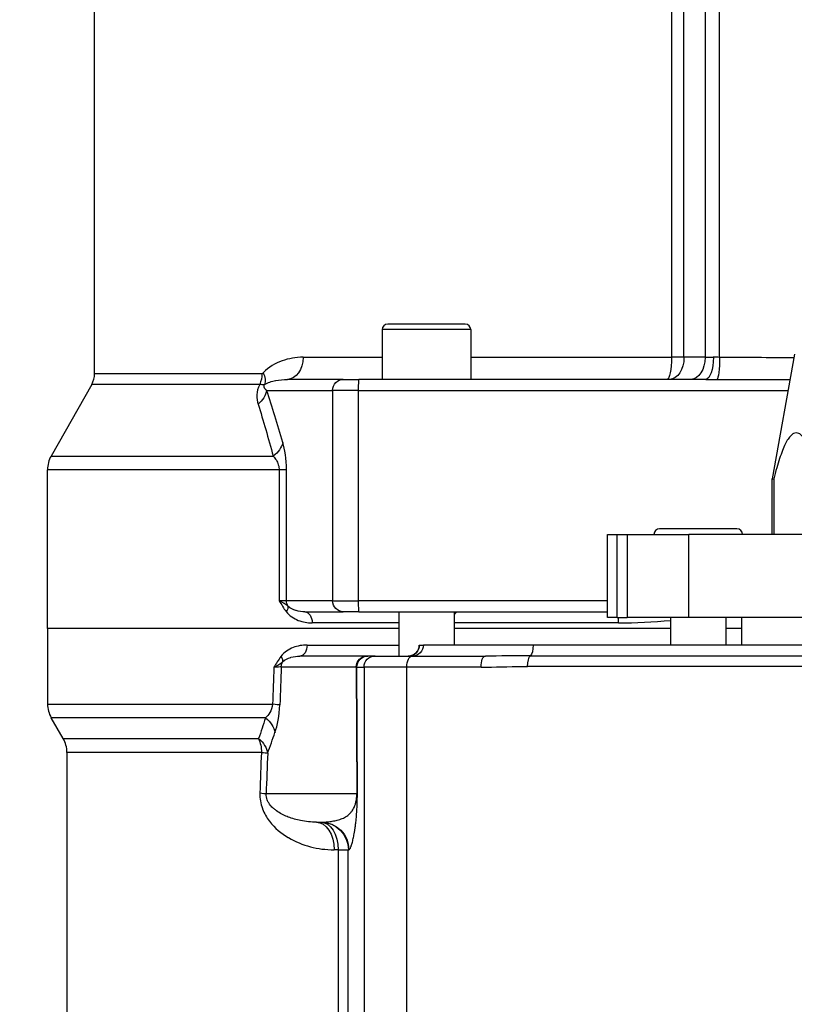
# Model space of a CAD drawing. Header units: millimetres. Extents: x 0 to 8400, y 0 to 5940.
# Tile 17 of 51: x 3158 to 3298, y 2333 to 2511. Entities that reach past the tile are written whole.
import ezdxf

# ---------------------------------------------------------------- set-up
doc = ezdxf.new("R2010")
doc.units = ezdxf.units.MM
doc.header["$LTSCALE"] = 20
doc.layers.get('DEFPOINTS').update_dxf_attribs({"linetype": 'CONTINUOUS'})
doc.layers.add('02-LINIE-035', color=2, linetype='CONTINUOUS')
doc.layers.add('06-MASSE1', color=1, linetype='CONTINUOUS')
doc.styles.add('ACA_NORM', font='ROMANS.SHX')
doc.dimstyles.new('1-20', dxfattribs={"dimscale": 20, "dimtxt": 2.5, "dimasz": 3.5, "dimexe": 1, "dimexo": 0, "dimgap": 1, "dimtad": 1, "dimdec": 0, "dimzin": 0, "dimdsep": 46, "dimtxsty": 'ACA_NORM', "dimcen": 0, "dimadec": 0, "dimazin": 0, "dimtfac": 2.4, "dimtdec": 0, "dimtmove": 0, "dimatfit": 3, "dimfxl": 1, "dimtolj": 1, "dimtzin": 0, "dimarcsym": 0})

# ---------------------------------------------------------------- blocks, each defined once
blk = doc.blocks.new('*D9')
at = {"layer": '06-MASSE1', "color": 0, "lineweight": -2}
for p, q in [((3252.54, 2866.81), (2855.42, 2866.81)), ((2875.42, 2098.81), (2875.42, 2796.81)), ((3150.99, 2028.81), (2855.42, 2028.81))]:
    blk.add_line(p, q, dxfattribs=at)
at = {"layer": '06-MASSE1', "color": 0}
for points in [[(2863.75, 2796.81), (2887.09, 2796.81), (2875.42, 2866.81)], [(2863.75, 2098.81), (2887.09, 2098.81), (2875.42, 2028.81)]]:
    blk.add_solid(points, dxfattribs=at)
at = {"layer": 'DEFPOINTS', "color": 0}
for p in [(2875.42, 2866.81), (3252.54, 2866.81), (3150.99, 2028.81)]:
    blk.add_point(p, dxfattribs=at)
at = {"layer": '06-MASSE1', "color": 0, "insert": (2830.42, 2447.81), "char_height": 50, "attachment_point": 5, "rotation": 90, "style": 'ACA_NORM'}
blk.add_mtext('\\A1;a1', dxfattribs=at)

msp = doc.modelspace()

# ---------------------------------------------------------------- linework, layer by layer
at = {"layer": '02-LINIE-035'}
for p, q in [((3282.36, 2651.77), (3282.36, 2449.81)), ((3284.98, 2449.79), (3284.98, 2651.77)), ((3171.99, 2446.86), (3171.99, 2644.94)), ((3276.28, 2644.94), (3276.28, 2449.81)), ((3278.54, 2449.81), (3278.54, 2644.94)), ((3238.99, 2455.81), (3224.99, 2455.81)), ((3239.99, 2454.81), (3223.99, 2454.81)), ((3223.99, 2454.81), (3223.99, 2445.81)), ((3239.99, 2454.81), (3239.99, 2445.81)), ((3298.55, 2450.34), (3294.49, 2427.81)), ((3209.69, 2449.81), (3223.99, 2449.81)), ((3239.99, 2449.81), (3276.28, 2449.81)), ((3278.54, 2449.81), (3276.28, 2449.81)), ((3282.36, 2449.81), (3278.54, 2449.81)), ((3282.36, 2449.81), (3283.85, 2449.81)), ((3171.99, 2446.86), (3202.24, 2446.86)), ((3171.47, 2444.89), (3164.14, 2431.95)), ((3201.84, 2444.89), (3171.47, 2444.89)), ((3216.96, 2445.81), (3206.86, 2445.81)), ((3216.96, 2445.81), (3219.78, 2445.81)), ((3282.47, 2445.81), (3219.78, 2445.81)), ((3203.1, 2443.81), (3215.02, 2443.81)), ((3215.02, 2443.81), (3215.02, 2405.81)), ((3219.72, 2443.81), (3215.02, 2443.81)), ((3219.72, 2405.81), (3219.72, 2443.81)), ((3219.72, 2443.81), (3297.37, 2443.81)), ((3164.14, 2431.95), (3204.28, 2431.95)), ((3205.34, 2429.49), (3163.49, 2429.49)), ((3163.49, 2400.81), (3163.49, 2429.49)), ((3205.34, 2429.49), (3205.34, 2405.81)), ((3206.69, 2429.49), (3205.34, 2429.49)), ((3206.69, 2405.81), (3206.69, 2429.49)), ((3294.49, 2427.81), (3294.77, 2427.81)), ((3294.49, 2417.81), (3294.49, 2427.81)), ((3294.77, 2427.81), (3294.77, 2417.81)), ((3288.12, 2418.81), (3274.12, 2418.81)), ((3264.73, 2417.81), (3266.44, 2417.81)), ((3264.73, 2402.81), (3264.73, 2417.81)), ((3266.44, 2402.81), (3266.44, 2417.81)), ((3266.44, 2417.81), (3268.28, 2417.81)), ((3268.28, 2417.81), (3268.28, 2402.81)), ((3268.28, 2417.81), (3279.41, 2417.81)), ((3279.41, 2402.81), (3279.41, 2417.81)), ((3359.94, 2417.81), (3279.41, 2417.81)), ((3206.69, 2405.81), (3205.34, 2405.81)), ((3215.02, 2405.81), (3206.69, 2405.81)), ((3215.02, 2405.81), (3219.72, 2405.81)), ((3264.73, 2405.81), (3219.72, 2405.81)), ((3210.02, 2403.81), (3216.96, 2403.81)), ((3219.78, 2403.81), (3216.96, 2403.81)), ((3219.78, 2403.81), (3264.73, 2403.81)), ((3226.99, 2403.81), (3226.99, 2395.81)), ((3236.99, 2403.81), (3236.99, 2397.81)), ((3266.44, 2402.81), (3264.73, 2402.81)), ((3266.44, 2402.81), (3268.28, 2402.81)), ((3279.41, 2402.81), (3268.28, 2402.81)), ((3276.12, 2402.81), (3276.12, 2397.81)), ((3359.94, 2402.81), (3279.41, 2402.81)), ((3286.12, 2402.81), (3286.12, 2397.81)), ((3288.99, 2397.81), (3288.99, 2402.81)), ((3226.99, 2400.81), (3163.49, 2400.81)), ((3226.99, 2400.81), (3163.49, 2400.81)), ((3163.49, 2400.81), (3163.49, 2387.15)), ((3226.99, 2401.81), (3211.32, 2401.81)), ((3266.68, 2401.81), (3236.99, 2401.81)), ((3276.12, 2400.81), (3236.99, 2400.81)), ((3276.12, 2400.81), (3236.99, 2400.81)), ((3288.99, 2400.81), (3286.12, 2400.81)), ((3210.42, 2397.81), (3226.99, 2397.81)), ((3230.69, 2397.81), (3231.45, 2397.81)), ((3230.69, 2397.81), (3230.69, 2397.81)), ((3251.29, 2397.81), (3231.45, 2397.81)), ((3350.7, 2397.81), (3251.29, 2397.81)), ((3221.23, 2395.81), (3209.1, 2395.81)), ((3221.4, 2395.81), (3221.23, 2395.81)), ((3222.7, 2395.81), (3221.4, 2395.81)), ((3222.7, 2395.81), (3229.41, 2395.81)), ((3229.41, 2395.81), (3242.64, 2395.81)), ((3250.78, 2395.87), (3351.2, 2395.87)), ((3205.74, 2393.86), (3219.3, 2393.86)), ((3219.3, 2393.86), (3219.4, 2370.94)), ((3219.5, 2371.02), (3219.4, 2393.81)), ((3219.4, 2393.81), (3220.7, 2393.81)), ((3220.7, 2393.81), (3220.7, 2285.42)), ((3228.44, 2393.81), (3220.7, 2393.81)), ((3228.44, 2285.61), (3228.44, 2393.81)), ((3241.85, 2393.81), (3228.44, 2393.81)), ((3351.71, 2393.93), (3250.27, 2393.93)), ((3163.49, 2387.15), (3204.18, 2387.15)), ((3202.88, 2384.65), (3164.16, 2384.65)), ((3166.32, 2380.91), (3164.16, 2384.65)), ((3166.32, 2380.91), (3201.65, 2380.91)), ((3202.14, 2378.41), (3166.99, 2378.41)), ((3166.99, 2378.41), (3166.99, 2289.08)), ((3219.4, 2370.94), (3203, 2370.94)), ((3212.09, 2365.81), (3212.96, 2365.81)), ((3216.04, 2360.81), (3215.29, 2360.81)), ((3216.04, 2360.81), (3216.04, 2289.08)), ((3216.04, 2360.81), (3217.86, 2360.81)), ((3217.86, 2289.08), (3217.86, 2360.81)), ((3217.86, 2360.81), (3217.95, 2360.81))]:
    msp.add_line(p, q, dxfattribs=at)
for centre, radius, start, end in [((3224.99, 2454.81), 1, 90, 180), ((3238.99, 2454.81), 1, 0, 90), ((3167.99, 2446.86), 4, 330.4612, 0), ((3168.49, 2429.49), 5, 150.4612, 180), ((3274.12, 2417.81), 1, 90, 180), ((3288.12, 2417.81), 1, 0, 90), ((3228.69, 2397.81), 2, 270, 0), ((3168.49, 2387.15), 5, 180, 210), ((3161.99, 2378.41), 5, 0, 30)]:
    msp.add_arc(centre, radius, start, end, dxfattribs=at)
at = {"layer": '02-LINIE-035', "extrusion": (0, 0, -1)}
for centre, major_axis, ratio, start_param, end_param in [((3206.86, 2449.81), (0, -4), 0.70778, 4.712389, 6.283185), ((3275.52, 2449.81), (0, -4), 0.191532, 4.712389, 6.283185), ((3275.97, 2449.81), (0, -4), 0.642788, 4.712389, 6.283185), ((3279.79, 2449.81), (0, -4), 0.642788, 4.712389, 6.283185), ((3282.47, 2449.81), (0, -4), 0.345575, 4.712389, 6.283185), ((3284.5, 2449.79), (-0.03, -4), 0.120402, 4.711555, 6.209981), ((3199.18, 2446.86), (0, -4), 0.765495, 4.712389, 5.227938), ((3199.44, 2447.01), (2.89, -2.76), 0.632475, 5.29748, 5.996564), ((3216.96, 2443.81), (0, 2), 0.965926, 4.712389, 6.283185), ((3219.78, 2443.81), (0, 2), 0.026177, 4.712389, 6.283185), ((3198.27, 2443.81), (-4.74, -1.59), 0.765149, 3.555276, 4.227056), ((3201.2, 2434.42), (4.8, 1.41), 0.72399, 0.384616, 1.102461), ((3208.63, 2405.81), (0, 2), 0.965926, 4.201538, 4.712389), ((3216.96, 2405.81), (0, -2), 0.965926, 0, 1.570796), ((3219.78, 2405.81), (0, -2), 0.026177, 0, 1.570796), ((3205.26, 2403.85), (1.58, 1.23), 0.500888, 0.26391, 0.997951), ((3210.02, 2401.81), (0, 2), 0.652136, 0, 1.570796), ((3266.18, 2401.81), (0, 2), 0.249512, 1.047198, 1.570796), ((3209.1, 2397.81), (0, -2), 0.658713, 4.712389, 6.283185), ((3228.69, 2397.81), (0, -2), 0.999391, 4.712389, 6.283185), ((3229.45, 2397.81), (0, -2), 0.999391, 4.712389, 6.283185), ((3250.61, 2397.81), (0, -2), 0.338127, 4.712389, 6.030505), ((3204.29, 2395.73), (1.59, -1.22), 0.504645, 5.295384, 6.01723), ((3221.23, 2393.81), (0, 2), 0.965926, 4.738569, 6.283185), ((3221.4, 2393.81), (0, 2), 0.999391, 4.712389, 6.283185), ((3222.7, 2393.81), (0, 2), 0.999391, 4.712389, 6.283185), ((3229.41, 2393.81), (0, 2), 0.483671, 4.712389, 6.283185), ((3242.64, 2393.81), (0, 2), 0.394251, 4.712389, 6.283185), ((3250.95, 2393.93), (0, 2), 0.338127, 4.712389, 6.030505), ((3300.99, 7088.21), (-132.82, -5441.86), 0.006536, 5.752709, 5.755134), ((3201.86, 2393.81), (-4.05, -0.07), 0.015324, 3.427467, 4.0275), ((3305.82, 7088.08), (-137.65, -5441.86), 0.006773, 5.752631, 5.755122), ((3207.67, 2393.81), (0, -2), 0.965926, 1.596976, 2.072613), ((3216.41, 2393.81), (3, -0.01), 0.077034, 6.019146, 6.247519), ((3200.66, 2387.15), (5, -0.18), 0.036552, 5.492819, 6.021299), ((3199.78, 2382.15), (4.73, -1.63), 0.74526, 5.150972, 5.884689), ((3198.46, 2378.41), (0, -5), 0.737656, 4.18879, 4.712389), ((3198.46, 2378.41), (4.7, -1.7), 0.761845, 5.157226, 5.872297), ((3300.99, 7088.21), (-129.44, -5308.2), 0.00653, 5.803622, 5.806627), ((3198.46, 2378.41), (5, -0.19), 0.041811, 5.54118, 6.021243), ((3305.82, 7088.08), (-134.27, -5308.2), 0.006773, 5.803609, 5.806615), ((3198.17, 2371.07), (5, -0.19), 0.042169, 5.544176, 6.021239), ((3216.5, 2371.02), (3, 0.01), 0.115556, 0.035142, 0.263514), ((3212.09, 2360.81), (0, 5), 0.639562, 0, 1.570796), ((3212.87, 2360.81), (0, 5), 0.63399, 0, 1.570796), ((3212.87, 2360.81), (0, 5), 0.999391, 0, 1.570796), ((3212.96, 2360.81), (0, 5), 0.999391, 0, 1.570796)]:
    msp.add_ellipse(centre, major_axis=major_axis, ratio=ratio, start_param=start_param, end_param=end_param, dxfattribs=at)
at = {"layer": '02-LINIE-035'}
for points, knots in [([(3209.69, 2449.81), (3208.36, 2449.81), (3207.1, 2449.59), (3204.67, 2448.71), (3203.48, 2448.08), (3202.49, 2447.01)], [0, 0, 0, 0, 0.5, 0.5, 1, 1, 1, 1]), ([(3202.24, 2446.86), (3202.24, 2446.86), (3202.25, 2446.86), (3202.25, 2446.86), (3202.28, 2446.86), (3202.32, 2446.87), (3202.35, 2446.89), (3202.4, 2446.92), (3202.45, 2446.96), (3202.49, 2447.01)], [0, 0, 0, 0, 0.029027, 0.029027, 0.029027, 0.409888, 0.409888, 0.409888, 1, 1, 1, 1]), ([(3201.84, 2444.89), (3201.5, 2444.25), (3201.35, 2443.6), (3201.32, 2443.03), (3201.32, 2443), (3201.32, 2442.97), (3201.32, 2442.94), (3201.31, 2442.35), (3201.4, 2441.83), (3201.56, 2441.34)], [0, 0, 0, 0, 0.4761, 0.4761, 0.4761, 0.5, 0.5, 0.5, 1, 1, 1, 1]), ([(3202.71, 2444.87), (3202.61, 2444.86), (3202.47, 2444.84), (3202.3, 2444.85), (3202.17, 2444.85), (3202.01, 2444.86), (3201.84, 2444.89)], [0, 0, 0, 0, 0.552887, 0.552887, 0.552887, 1, 1, 1, 1]), ([(3203.1, 2443.81), (3202.96, 2443.92), (3202.84, 2444.04), (3202.74, 2444.21), (3202.72, 2444.23), (3202.71, 2444.26), (3202.69, 2444.29), (3202.68, 2444.31), (3202.67, 2444.33), (3202.66, 2444.35), (3202.65, 2444.39), (3202.64, 2444.43), (3202.63, 2444.47), (3202.62, 2444.52), (3202.62, 2444.57), (3202.62, 2444.62), (3202.62, 2444.65), (3202.63, 2444.68), (3202.64, 2444.71), (3202.64, 2444.74), (3202.65, 2444.77), (3202.67, 2444.81), (3202.68, 2444.83), (3202.69, 2444.85), (3202.71, 2444.87)], [0, 0, 0, 0, 0.532973, 0.532973, 0.532973, 0.620247, 0.620247, 0.620247, 0.680634, 0.680634, 0.680634, 0.782713, 0.782713, 0.782713, 0.886154, 0.886154, 0.886154, 0.929382, 0.929382, 0.929382, 0.973447, 0.973447, 0.973447, 1, 1, 1, 1]), ([(3202.71, 2444.87), (3203.35, 2445.26), (3204.02, 2445.45), (3204.69, 2445.59), (3204.71, 2445.59), (3204.72, 2445.59), (3204.73, 2445.6), (3205.43, 2445.74), (3206.13, 2445.81), (3206.86, 2445.81)], [0, 0, 0, 0, 0.490462, 0.490462, 0.490462, 0.5, 0.5, 0.5, 1, 1, 1, 1]), ([(3284.5, 2445.8), (3288.5, 2445.79), (3292.49, 2445.78), (3296.49, 2445.78), (3296.9, 2445.78), (3297.31, 2445.78), (3297.73, 2445.78)], [0, 0, 0, 0, 0.7271369, 0.7271369, 0.7271369, 0.8020609, 0.8020609, 0.8020609, 0.8020609]), ([(3204.28, 2431.95), (3204.48, 2431.74), (3204.68, 2431.49), (3204.85, 2431.19), (3204.99, 2430.97), (3205.12, 2430.7), (3205.21, 2430.39), (3205.26, 2430.23), (3205.3, 2430.05), (3205.32, 2429.86), (3205.33, 2429.74), (3205.34, 2429.61), (3205.34, 2429.49)], [0, 0, 0, 0, 0.411436, 0.411436, 0.411436, 0.727726, 0.727726, 0.727726, 0.893476, 0.893476, 0.893476, 1, 1, 1, 1]), ([(3205.34, 2405.81), (3205.34, 2405.8), (3205.35, 2405.8), (3205.35, 2405.8), (3205.76, 2405.13), (3206.17, 2404.46), (3206.63, 2403.85)], [0, 0, 0, 0, 0.004785, 0.004785, 0.004785, 1, 1, 1, 1]), ([(3206.94, 2404.83), (3206.74, 2404.99), (3206.52, 2405.15), (3206.27, 2405.3), (3206.13, 2405.38), (3205.99, 2405.47), (3205.84, 2405.55), (3205.68, 2405.64), (3205.52, 2405.72), (3205.35, 2405.8), (3205.35, 2405.8), (3205.35, 2405.81), (3205.34, 2405.81)], [0, 0, 0, 0, 0.480426, 0.480426, 0.480426, 0.7367, 0.7367, 0.7367, 0.995062, 0.995062, 0.995062, 1, 1, 1, 1]), ([(3206.63, 2403.85), (3207.23, 2403.06), (3208.02, 2402.59), (3208.82, 2402.27), (3209.63, 2401.96), (3210.46, 2401.81), (3211.32, 2401.81)], [0, 0, 0, 0, 0.5, 0.5, 0.5, 1, 1, 1, 1]), ([(3210.02, 2403.81), (3209.48, 2403.81), (3208.95, 2403.88), (3208.43, 2404.03), (3208.42, 2404.03), (3208.4, 2404.03), (3208.39, 2404.04), (3207.88, 2404.19), (3207.38, 2404.39), (3206.94, 2404.83)], [0, 0, 0, 0, 0.5, 0.5, 0.5, 0.514975, 0.514975, 0.514975, 1, 1, 1, 1]), ([(3236.99, 2403.25), (3237.13, 2403.45), (3237.27, 2403.62), (3237.41, 2403.77), (3237.45, 2403.81), (3237.47, 2403.81)], [1.0127734, 1.0127734, 1.0127734, 1.0127734, 1.1407572, 1.1407572, 1.2148424, 1.2148424, 1.2148424, 1.2148424]), ([(3210.42, 2397.81), (3209.55, 2397.81), (3208.7, 2397.66), (3207.89, 2397.34), (3207.07, 2397.02), (3206.28, 2396.54), (3205.67, 2395.73)], [0, 0, 0, 0, 0.5, 0.5, 0.5, 1, 1, 1, 1]), ([(3205.67, 2395.73), (3205.22, 2395.14), (3204.82, 2394.48), (3204.42, 2393.82), (3204.42, 2393.81), (3204.42, 2393.81), (3204.42, 2393.81)], [0, 0, 0, 0, 0.995137, 0.995137, 0.995137, 1, 1, 1, 1]), ([(3205.98, 2394.77), (3206.43, 2395.22), (3206.94, 2395.42), (3207.45, 2395.57), (3207.46, 2395.58), (3207.48, 2395.58), (3207.49, 2395.59), (3208.02, 2395.74), (3208.55, 2395.81), (3209.1, 2395.81)], [0, 0, 0, 0, 0.484941, 0.484941, 0.484941, 0.5, 0.5, 0.5, 1, 1, 1, 1]), ([(3204.42, 2393.81), (3204.42, 2393.81), (3204.43, 2393.81), (3204.43, 2393.81), (3204.59, 2393.89), (3204.75, 2393.98), (3204.9, 2394.06), (3205.05, 2394.14), (3205.19, 2394.22), (3205.32, 2394.3), (3205.57, 2394.46), (3205.79, 2394.61), (3205.98, 2394.77)], [0, 0, 0, 0, 0.005022, 0.005022, 0.005022, 0.262946, 0.262946, 0.262946, 0.518867, 0.518867, 0.518867, 1, 1, 1, 1]), ([(3241.85, 2393.81), (3244.34, 2393.81), (3246.85, 2393.92), (3249.39, 2393.93), (3249.68, 2393.93), (3249.98, 2393.93), (3250.27, 2393.93)], [0, 0, 0, 0, 0.89649, 0.89649, 0.89649, 1, 1, 1, 1]), ([(3204.18, 2387.15), (3204.14, 2386.51), (3203.91, 2386), (3203.67, 2385.61), (3203.43, 2385.21), (3203.16, 2384.91), (3202.88, 2384.65)], [0, 0, 0, 0, 0.5, 0.5, 0.5, 1, 1, 1, 1]), ([(3201.87, 2371.07), (3201.84, 2370.09), (3202.01, 2369.13), (3202.33, 2368.28), (3202.33, 2368.26), (3202.34, 2368.24), (3202.35, 2368.22), (3202.66, 2367.39), (3203.09, 2366.68), (3203.57, 2366.04), (3203.58, 2366.02), (3203.6, 2366), (3203.62, 2365.97), (3204.59, 2364.71), (3205.75, 2363.78), (3206.99, 2363.04), (3207.01, 2363.03), (3207.03, 2363.01), (3207.06, 2363), (3208.31, 2362.26), (3209.63, 2361.73), (3211.01, 2361.36), (3211.69, 2361.18), (3212.39, 2361.05), (3213.1, 2360.95), (3213.82, 2360.86), (3214.55, 2360.81), (3215.29, 2360.81)], [0, 0, 0, 0, 0.125, 0.125, 0.125, 0.127921, 0.127921, 0.127921, 0.25, 0.25, 0.25, 0.254296, 0.254296, 0.254296, 0.5, 0.5, 0.5, 0.504145, 0.504145, 0.504145, 0.751946, 0.751946, 0.751946, 0.874991, 0.874991, 0.874991, 1, 1, 1, 1]), ([(3212.09, 2365.81), (3211.12, 2365.81), (3210.16, 2365.9), (3209.24, 2366.09), (3208.48, 2366.24), (3207.73, 2366.44), (3207, 2366.73), (3206.86, 2366.78), (3206.71, 2366.84), (3206.57, 2366.9), (3205.92, 2367.19), (3205.28, 2367.53), (3204.67, 2368), (3204.52, 2368.12), (3204.36, 2368.25), (3204.21, 2368.39), (3204.01, 2368.58), (3203.81, 2368.8), (3203.62, 2369.05), (3203.52, 2369.19), (3203.42, 2369.34), (3203.33, 2369.51), (3203.28, 2369.61), (3203.23, 2369.72), (3203.19, 2369.84), (3203.07, 2370.15), (3202.98, 2370.54), (3203, 2370.94)], [0, 0, 0, 0, 0.27373, 0.27373, 0.27373, 0.5, 0.5, 0.5, 0.545141, 0.545141, 0.545141, 0.75, 0.75, 0.75, 0.803101, 0.803101, 0.803101, 0.875, 0.875, 0.875, 0.914227, 0.914227, 0.914227, 0.9375, 0.9375, 0.9375, 1, 1, 1, 1]), ([(3212.96, 2365.81), (3213.24, 2365.81), (3213.53, 2365.82), (3214.13, 2365.87), (3214.43, 2365.9), (3215.04, 2365.99), (3215.35, 2366.05), (3215.95, 2366.19), (3216.25, 2366.27), (3216.83, 2366.48), (3217.1, 2366.6), (3217.5, 2366.83), (3217.63, 2366.92), (3217.89, 2367.11), (3218.01, 2367.22), (3218.25, 2367.46), (3218.37, 2367.6), (3218.6, 2367.91), (3218.71, 2368.09), (3218.87, 2368.4), (3218.93, 2368.51), (3219.03, 2368.77), (3219.08, 2368.9), (3219.16, 2369.14), (3219.18, 2369.23), (3219.23, 2369.42), (3219.26, 2369.52), (3219.29, 2369.69), (3219.3, 2369.76), (3219.33, 2369.89), (3219.34, 2369.96), (3219.35, 2370.09), (3219.36, 2370.13), (3219.37, 2370.23), (3219.37, 2370.28), (3219.38, 2370.4), (3219.39, 2370.46), (3219.39, 2370.59), (3219.39, 2370.63), (3219.4, 2370.71), (3219.4, 2370.75), (3219.4, 2370.8), (3219.4, 2370.82), (3219.4, 2370.87), (3219.4, 2370.9), (3219.4, 2370.94)], [0, 0, 0, 0, 0.125, 0.125, 0.25, 0.25, 0.375, 0.375, 0.5, 0.5, 0.625, 0.625, 0.6875, 0.6875, 0.75, 0.75, 0.8125, 0.8125, 0.875, 0.875, 0.90625, 0.90625, 0.9375, 0.9375, 0.953125, 0.953125, 0.96875, 0.96875, 0.976562, 0.976562, 0.984375, 0.984375, 0.988281, 0.988281, 0.992188, 0.992188, 0.996094, 0.996094, 0.998047, 0.998047, 0.999023, 0.999023, 0.999512, 0.999512, 1, 1, 1, 1]), ([(3217.95, 2360.81), (3218.02, 2360.81), (3218.08, 2360.86), (3218.16, 2360.97), (3218.21, 2361.05), (3218.27, 2361.17), (3218.33, 2361.32), (3218.34, 2361.35), (3218.35, 2361.37), (3218.36, 2361.39), (3218.42, 2361.57), (3218.49, 2361.78), (3218.55, 2362.02), (3218.59, 2362.14), (3218.62, 2362.27), (3218.65, 2362.4), (3218.68, 2362.54), (3218.72, 2362.67), (3218.75, 2362.83), (3218.81, 2363.1), (3218.87, 2363.38), (3218.92, 2363.68), (3218.93, 2363.73), (3218.94, 2363.76), (3218.94, 2363.81), (3218.98, 2364), (3219.01, 2364.19), (3219.04, 2364.39), (3219.07, 2364.58), (3219.1, 2364.77), (3219.13, 2364.97), (3219.13, 2364.99), (3219.13, 2365.01), (3219.14, 2365.04), (3219.17, 2365.3), (3219.2, 2365.55), (3219.23, 2365.81), (3219.26, 2366.08), (3219.29, 2366.36), (3219.32, 2366.64), (3219.32, 2366.67), (3219.32, 2366.69), (3219.33, 2366.75), (3219.34, 2366.93), (3219.36, 2367.13), (3219.37, 2367.32), (3219.39, 2367.49), (3219.4, 2367.67), (3219.41, 2367.85), (3219.41, 2367.9), (3219.41, 2367.94), (3219.42, 2368.01), (3219.43, 2368.15), (3219.43, 2368.29), (3219.44, 2368.43), (3219.45, 2368.52), (3219.45, 2368.61), (3219.45, 2368.7), (3219.46, 2368.78), (3219.46, 2368.82), (3219.46, 2368.93), (3219.47, 2369.03), (3219.47, 2369.13), (3219.47, 2369.23), (3219.48, 2369.33), (3219.48, 2369.42), (3219.48, 2369.51), (3219.48, 2369.52), (3219.48, 2369.53), (3219.48, 2369.54), (3219.48, 2369.55), (3219.48, 2369.56), (3219.48, 2369.59), (3219.48, 2369.66), (3219.49, 2369.73), (3219.49, 2369.81), (3219.49, 2369.89), (3219.49, 2369.97), (3219.49, 2370.06), (3219.49, 2370.17), (3219.49, 2370.28), (3219.5, 2370.39), (3219.5, 2370.46), (3219.5, 2370.54), (3219.5, 2370.61), (3219.5, 2370.67), (3219.5, 2370.72), (3219.5, 2370.77), (3219.5, 2370.8), (3219.5, 2370.84), (3219.5, 2370.87), (3219.5, 2370.92), (3219.5, 2370.97), (3219.5, 2371.02)], [0, 0, 0, 0, 0.131077, 0.131077, 0.131077, 0.234375, 0.234375, 0.234375, 0.25, 0.25, 0.25, 0.375, 0.375, 0.375, 0.4375, 0.4375, 0.4375, 0.5, 0.5, 0.5, 0.609375, 0.609375, 0.609375, 0.625, 0.625, 0.625, 0.684441, 0.684441, 0.684441, 0.742188, 0.742188, 0.742188, 0.75, 0.75, 0.75, 0.807154, 0.807154, 0.807154, 0.867187, 0.867187, 0.867187, 0.875, 0.875, 0.875, 0.903643, 0.903643, 0.903643, 0.929687, 0.929687, 0.929687, 0.9375, 0.9375, 0.9375, 0.951828, 0.951828, 0.951828, 0.960937, 0.960937, 0.960937, 0.96875, 0.96875, 0.96875, 0.975915, 0.975915, 0.975915, 0.982422, 0.982422, 0.982422, 0.983398, 0.983398, 0.983398, 0.984375, 0.984375, 0.984375, 0.986733, 0.986733, 0.986733, 0.989521, 0.989521, 0.989521, 0.993125, 0.993125, 0.993125, 0.995619, 0.995619, 0.995619, 0.99731, 0.99731, 0.99731, 0.998419, 0.998419, 0.998419, 1, 1, 1, 1])]:
    msp.add_open_spline(points, degree=3, knots=knots, dxfattribs=at)
for points in [[(3284.98, 2449.79), (3284.59, 2449.8), (3284.21, 2449.81), (3283.85, 2449.81)], [(3298.43, 2449.72), (3293.94, 2449.72), (3289.45, 2449.76), (3284.98, 2449.79)], [(3282.47, 2445.81), (3283.14, 2445.81), (3283.82, 2445.8), (3284.5, 2445.8)], [(3206.03, 2434.42), (3205.08, 2437.67), (3204.1, 2440.81), (3203.1, 2443.81)], [(3201.56, 2441.34), (3202.49, 2438.34), (3203.39, 2435.2), (3204.28, 2431.95)], [(3206.69, 2429.49), (3206.69, 2431.42), (3206.4, 2433.15), (3206.03, 2434.42)], [(3266.68, 2401.81), (3269.81, 2401.81), (3272.96, 2402), (3276.12, 2402.27)], [(3250.78, 2395.87), (3247.96, 2395.87), (3245.25, 2395.81), (3242.64, 2395.81)], [(3204.6, 2382.02), (3205.04, 2383.28), (3205.42, 2385.01), (3205.49, 2387.02)], [(3202.88, 2384.65), (3202.47, 2383.38), (3202.06, 2382.13), (3201.65, 2380.91)], [(3203.28, 2378.27), (3203.73, 2379.5), (3204.17, 2380.75), (3204.6, 2382.02)]]:
    msp.add_open_spline(points, degree=3, dxfattribs=at)
msp.add_rational_spline([(3302.92, 2427.81), (3298.84, 2444), (3294.77, 2427.81)], [1.09087378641, 1.15632621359, 1.09087378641], degree=2, dxfattribs=at)

# ---------------------------------------------------------------- dimensions: what is measured, and where the dimension line sits
at = {"layer": '06-MASSE1'}
dim = msp.add_linear_dim(base=(2875.42, 2866.81), p1=(3150.99, 2028.81), p2=(3252.54, 2866.81), angle=90, text='a1', dimstyle='1-20', override={"dimtxt": 2.5, "dimtol": 0, "dimlim": 0, "dimtp": 0, "dimtm": 0, "dimtfac": 2.4, "dimtdec": 0, "dimtolj": 1, "dimtzin": 0}, dxfattribs=at)
dim.commit()
dim.dimension.update_dxf_attribs({"geometry": '*D9', "text_midpoint": (2830.42, 2447.81)})

doc.saveas('drawing.dxf')
